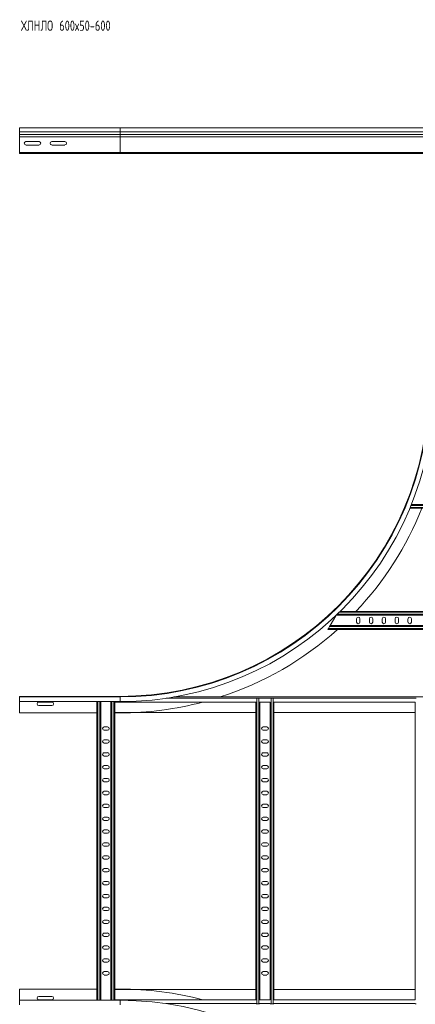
# Model space of a CAD drawing. Header units: millimetres. Extents: x -39 to 18998, y -9084 to 295.
# Tile 28 of 29: x 16808 to 17576, y -1814 to 97. Entities that reach past the tile are written whole.
import ezdxf

# ---------------------------------------------------------------- set-up
doc = ezdxf.new("R2010")
doc.units = ezdxf.units.MM
doc.styles.add('SLDTEXTSTYLE0', font='TXT', dxfattribs={"width": 0.7, "bigfont": 'bigfont'})

msp = doc.modelspace()

# ---------------------------------------------------------------- linework, layer by layer
at = {"color": 7, "linetype": 'Continuous', "lineweight": 15}
for p, q in [((17002.5, -113), (16807.5, -113)), ((16807.5, -113), (16807.5, -120.5)), ((17608.2, -113), (17002.5, -113)), ((16807.5, -120.5), (16807.5, -125.8)), ((16807.5, -125.8), (16807.5, -126.2)), ((16807.5, -126.2), (16807.5, -130.3)), ((16807.5, -130.3), (16807.5, -160.6)), ((16845.3, -139.8), (16819.8, -139.8)), ((16819.8, -146.3), (16845.3, -146.3)), ((16895.3, -139.8), (16869.8, -139.8)), ((16869.8, -146.3), (16895.3, -146.3)), ((16807.5, -160.6), (16807.5, -163)), ((17002.5, -163), (16807.5, -163)), ((17604.9, -163), (17002.5, -163)), ((18239.4, -851.4), (17565.7, -851.4)), ((18236.3, -843.9), (17568.8, -843.9)), ((17421.7, -1059.9), (17410.7, -1078.9)), ((18382.3, -1058.9), (17422.7, -1058.9)), ((18374.6, -1051.4), (17430.5, -1051.4)), ((17462.1, -1072.2), (17462.1, -1065.7)), ((17468.6, -1065.7), (17468.6, -1072.2)), ((17487.1, -1072.2), (17487.1, -1065.7)), ((17493.6, -1065.7), (17493.6, -1072.2)), ((17512.1, -1072.2), (17512.1, -1065.7)), ((17518.6, -1065.7), (17518.6, -1072.2)), ((17537.1, -1072.2), (17537.1, -1065.7)), ((17543.6, -1065.7), (17543.6, -1072.2)), ((17562.1, -1072.2), (17562.1, -1065.7)), ((17568.6, -1065.7), (17568.6, -1072.2)), ((17406.4, -1086.4), (17407.4, -1084.6)), ((18399.4, -1086.4), (17406.4, -1086.4)), ((17407.4, -1084.6), (17409.7, -1080.7)), ((17409.7, -1080.7), (17410.7, -1078.9)), ((18395.1, -1078.9), (17410.7, -1078.9)), ((17002.5, -1216.4), (16807.5, -1216.4)), ((16807.5, -1217.5), (16807.5, -1216.4)), ((17002.5, -1217.5), (16807.5, -1217.5)), ((16807.5, -1226.6), (16807.5, -1217.5)), ((18698, -1217.6), (17107.1, -1217.6)), ((17267.1, -1219.9), (17268.5, -1219.9)), ((17268.5, -1219.9), (17272.4, -1219.9)), ((17272.4, -1219.9), (17273.8, -1219.9)), ((17294.6, -1219.9), (17296, -1219.9)), ((17296, -1219.9), (17299.9, -1219.9)), ((17299.9, -1219.9), (17301.3, -1219.9)), ((17576.3, -1219.9), (17577.7, -1219.9)), ((16807.5, -1226.6), (17002.5, -1226.6)), ((16807.5, -1248.4), (16807.5, -1226.6)), ((16870.3, -1227.7), (16844.8, -1227.7)), ((16844.8, -1234.2), (16870.3, -1234.2)), ((16957.5, -1806.2), (16957.5, -1226.6)), ((16965, -1806.2), (16965, -1226.6)), ((16985, -1806.2), (16985, -1226.6)), ((16992.5, -1226.6), (16992.5, -1227.6)), ((16992.5, -1805.2), (16992.5, -1227.6)), ((17267.1, -1227.6), (16992.5, -1227.6)), ((17266.7, -1805.2), (17266.7, -1227.6)), ((17294.6, -1227.6), (17273.8, -1227.6)), ((17274.2, -1805.2), (17274.2, -1227.6)), ((17294.2, -1805.2), (17294.2, -1227.6)), ((17576.3, -1227.6), (17301.3, -1227.6)), ((17301.7, -1805.2), (17301.7, -1227.6)), ((17575.9, -1805.2), (17575.9, -1227.6)), ((16957.5, -1248.4), (16807.5, -1248.4)), ((17266.7, -1247.6), (16992.5, -1247.6)), ((17002.5, -1248.4), (16992.5, -1248.4)), ((17575.9, -1247.6), (17301.7, -1247.6)), ((16978.3, -1275.7), (16971.8, -1275.7)), ((17287.5, -1275.7), (17281, -1275.7)), ((16971.8, -1282.2), (16978.3, -1282.2)), ((17281, -1282.2), (17287.5, -1282.2)), ((16978.3, -1300.7), (16971.8, -1300.7)), ((16971.8, -1307.2), (16978.3, -1307.2)), ((17287.5, -1300.7), (17281, -1300.7)), ((17281, -1307.2), (17287.5, -1307.2)), ((16978.3, -1325.7), (16971.8, -1325.7)), ((16971.8, -1332.2), (16978.3, -1332.2)), ((17287.5, -1325.7), (17281, -1325.7)), ((17281, -1332.2), (17287.5, -1332.2)), ((16978.3, -1350.7), (16971.8, -1350.7)), ((17287.5, -1350.7), (17281, -1350.7)), ((16971.8, -1357.2), (16978.3, -1357.2)), ((16978.3, -1375.7), (16971.8, -1375.7)), ((17281, -1357.2), (17287.5, -1357.2)), ((17287.5, -1375.7), (17281, -1375.7)), ((16971.8, -1382.2), (16978.3, -1382.2)), ((17281, -1382.2), (17287.5, -1382.2)), ((16978.3, -1400.7), (16971.8, -1400.7)), ((16971.8, -1407.2), (16978.3, -1407.2)), ((17287.5, -1400.7), (17281, -1400.7)), ((17281, -1407.2), (17287.5, -1407.2)), ((16978.3, -1425.7), (16971.8, -1425.7)), ((16971.8, -1432.2), (16978.3, -1432.2)), ((17287.5, -1425.7), (17281, -1425.7)), ((17281, -1432.2), (17287.5, -1432.2)), ((16978.3, -1450.7), (16971.8, -1450.7)), ((17287.5, -1450.7), (17281, -1450.7)), ((16971.8, -1457.2), (16978.3, -1457.2)), ((17281, -1457.2), (17287.5, -1457.2)), ((16978.3, -1475.7), (16971.8, -1475.7)), ((16971.8, -1482.2), (16978.3, -1482.2)), ((17287.5, -1475.7), (17281, -1475.7)), ((17281, -1482.2), (17287.5, -1482.2)), ((16978.3, -1500.7), (16971.8, -1500.7)), ((16971.8, -1507.2), (16978.3, -1507.2)), ((17287.5, -1500.7), (17281, -1500.7)), ((17281, -1507.2), (17287.5, -1507.2)), ((16978.3, -1525.7), (16971.8, -1525.7)), ((17287.5, -1525.7), (17281, -1525.7)), ((16971.8, -1532.2), (16978.3, -1532.2)), ((17281, -1532.2), (17287.5, -1532.2)), ((16978.3, -1550.7), (16971.8, -1550.7)), ((16971.8, -1557.2), (16978.3, -1557.2)), ((17287.5, -1550.7), (17281, -1550.7)), ((17281, -1557.2), (17287.5, -1557.2)), ((16978.3, -1575.7), (16971.8, -1575.7)), ((16971.8, -1582.2), (16978.3, -1582.2)), ((17287.5, -1575.7), (17281, -1575.7)), ((17281, -1582.2), (17287.5, -1582.2)), ((16978.3, -1600.7), (16971.8, -1600.7)), ((17287.5, -1600.7), (17281, -1600.7)), ((16971.8, -1607.2), (16978.3, -1607.2)), ((17281, -1607.2), (17287.5, -1607.2)), ((16978.3, -1625.7), (16971.8, -1625.7)), ((16971.8, -1632.2), (16978.3, -1632.2)), ((17287.5, -1625.7), (17281, -1625.7)), ((17281, -1632.2), (17287.5, -1632.2)), ((16978.3, -1650.7), (16971.8, -1650.7)), ((16971.8, -1657.2), (16978.3, -1657.2)), ((17287.5, -1650.7), (17281, -1650.7)), ((17281, -1657.2), (17287.5, -1657.2)), ((16978.3, -1675.7), (16971.8, -1675.7)), ((17287.5, -1675.7), (17281, -1675.7)), ((16971.8, -1682.2), (16978.3, -1682.2)), ((16978.3, -1700.7), (16971.8, -1700.7)), ((17281, -1682.2), (17287.5, -1682.2)), ((17287.5, -1700.7), (17281, -1700.7)), ((16971.8, -1707.2), (16978.3, -1707.2)), ((17281, -1707.2), (17287.5, -1707.2)), ((16978.3, -1725.7), (16971.8, -1725.7)), ((16971.8, -1732.2), (16978.3, -1732.2)), ((17287.5, -1725.7), (17281, -1725.7)), ((17281, -1732.2), (17287.5, -1732.2)), ((16978.3, -1750.7), (16971.8, -1750.7)), ((16971.8, -1757.2), (16978.3, -1757.2)), ((17287.5, -1750.7), (17281, -1750.7)), ((17281, -1757.2), (17287.5, -1757.2)), ((16957.5, -1784.4), (16807.5, -1784.4)), ((16807.5, -1784.4), (16807.5, -1806.2)), ((17002.5, -1784.4), (16992.5, -1784.4)), ((16992.5, -1785.2), (17266.7, -1785.2)), ((17301.7, -1785.2), (17575.9, -1785.2)), ((17002.5, -1806.2), (16807.5, -1806.2)), ((16807.5, -1806.2), (16807.5, -1815.3)), ((16870.3, -1798.7), (16844.8, -1798.7)), ((16844.8, -1805.2), (16870.3, -1805.2)), ((16992.5, -1805.2), (17267.1, -1805.2)), ((16992.5, -1806.2), (16992.5, -1805.2)), ((17267.1, -1812.9), (17268.5, -1812.9)), ((17268.5, -1812.9), (17272.4, -1812.9)), ((17272.4, -1812.9), (17273.8, -1812.9)), ((17273.8, -1805.2), (17294.6, -1805.2)), ((17294.6, -1812.9), (17296, -1812.9)), ((17296, -1812.9), (17299.9, -1812.9)), ((17299.9, -1812.9), (17301.3, -1812.9)), ((17301.3, -1805.2), (17576.3, -1805.2)), ((17576.3, -1812.9), (17577.7, -1812.9))]:
    msp.add_line(p, q, dxfattribs=at)
at = {"color": 8, "linetype": 'Continuous', "lineweight": 0}
for p, q in [((17002.5, -113), (17002.5, -120.5)), ((17002.5, -120.5), (16807.5, -120.5)), ((17002.5, -125.8), (16807.5, -125.8)), ((17002.5, -126.2), (16807.5, -126.2)), ((17002.5, -130.3), (16807.5, -130.3)), ((17002.5, -120.5), (17002.5, -125.8)), ((17604.7, -120.5), (17002.5, -120.5)), ((17604.5, -125.8), (17002.5, -125.8)), ((17002.5, -125.8), (17002.5, -126.2)), ((17604.2, -126.2), (17002.5, -126.2)), ((17002.5, -126.2), (17002.5, -130.3)), ((17602.5, -130.3), (17002.5, -130.3)), ((17002.5, -130.3), (17002.5, -160.6)), ((17002.5, -160.6), (16807.5, -160.6)), ((17002.5, -160.6), (17002.5, -163)), ((17602.5, -160.6), (17002.5, -160.6)), ((18238.6, -849.6), (17566.4, -849.6)), ((18237, -845.7), (17568, -845.7)), ((18380.5, -1057.1), (17424.6, -1057.1)), ((18376.4, -1053.2), (17428.7, -1053.2)), ((18398.4, -1084.6), (17407.4, -1084.6)), ((18396.1, -1080.7), (17409.7, -1080.7)), ((17002.5, -1217.5), (17002.5, -1216.4)), ((17002.5, -1226.6), (17002.5, -1217.5)), ((17267.1, -1220), (17092.2, -1220)), ((17268.5, -1812.9), (17268.5, -1219.9)), ((17272.4, -1812.9), (17272.4, -1219.9)), ((17294.6, -1220), (17273.8, -1220)), ((17296, -1812.9), (17296, -1219.9)), ((17299.9, -1812.9), (17299.9, -1219.9)), ((17576.3, -1220), (17301.3, -1220)), ((16959.3, -1806.2), (16959.3, -1226.6)), ((16963.2, -1806.2), (16963.2, -1226.6)), ((16986.8, -1806.2), (16986.8, -1226.6)), ((16990.7, -1806.2), (16990.7, -1226.6)), ((17002.5, -1806.2), (17002.5, -1815.3)), ((17092.2, -1812.8), (17267.1, -1812.8)), ((17273.8, -1812.8), (17294.6, -1812.8)), ((17301.3, -1812.8), (17576.3, -1812.8))]:
    msp.add_line(p, q, dxfattribs=at)
at = {"color": 7, "linetype": 'Continuous', "lineweight": 15}
for centre, radius, start, end in [((16819.8, -143), 3.25, 90, 270), ((16845.3, -143), 3.25, 270, 90), ((16869.8, -143), 3.25, 90, 270), ((16895.3, -143), 3.25, 270, 90), ((17002.5, -616.4), 601.1, 270, 0), ((17002.5, -616.4), 610.2, 270, 0), ((17002.5, -616.4), 600, 270, 0), ((17002.5, -616.4), 632, 316.505, 338.1711), ((17465.4, -1065.7), 3.25, 0, 180), ((17490.4, -1065.7), 3.25, 0, 180), ((17515.4, -1065.7), 3.25, 0, 180), ((17540.4, -1065.7), 3.25, 0, 180), ((17565.4, -1065.7), 3.25, 0, 180), ((17002.5, -616.4), 632, 287.9612, 311.9549), ((17465.4, -1072.2), 3.25, 180, 0), ((17490.4, -1072.2), 3.25, 180, 0), ((17515.4, -1072.2), 3.25, 180, 0), ((17540.4, -1072.2), 3.25, 180, 0), ((17565.4, -1072.2), 3.25, 180, 0), ((16844.8, -1230.9), 3.25, 90, 270), ((16870.3, -1230.9), 3.25, 270, 90), ((17002.5, -616.4), 632, 270, 284.7404), ((16971.8, -1278.9), 3.25, 90, 270), ((16978.3, -1278.9), 3.25, 270, 90), ((17281, -1278.9), 3.25, 90, 270), ((17287.5, -1278.9), 3.25, 270, 90), ((16971.8, -1303.9), 3.25, 90, 270), ((16978.3, -1303.9), 3.25, 270, 90), ((17281, -1303.9), 3.25, 90, 270), ((17287.5, -1303.9), 3.25, 270, 90), ((16971.8, -1328.9), 3.25, 90, 270), ((16978.3, -1328.9), 3.25, 270, 90), ((17281, -1328.9), 3.25, 90, 270), ((17287.5, -1328.9), 3.25, 270, 90), ((16971.8, -1353.9), 3.25, 90, 270), ((16978.3, -1353.9), 3.25, 270, 90), ((17281, -1353.9), 3.25, 90, 270), ((17287.5, -1353.9), 3.25, 270, 90), ((16971.8, -1378.9), 3.25, 90, 270), ((16978.3, -1378.9), 3.25, 270, 90), ((17281, -1378.9), 3.25, 90, 270), ((17287.5, -1378.9), 3.25, 270, 90), ((16971.8, -1403.9), 3.25, 90, 270), ((16978.3, -1403.9), 3.25, 270, 90), ((17281, -1403.9), 3.25, 90, 270), ((17287.5, -1403.9), 3.25, 270, 90), ((16971.8, -1428.9), 3.25, 90, 270), ((16978.3, -1428.9), 3.25, 270, 90), ((17281, -1428.9), 3.25, 90, 270), ((17287.5, -1428.9), 3.25, 270, 90), ((16971.8, -1453.9), 3.25, 90, 270), ((16978.3, -1453.9), 3.25, 270, 90), ((17281, -1453.9), 3.25, 90, 270), ((17287.5, -1453.9), 3.25, 270, 90), ((16971.8, -1478.9), 3.25, 90, 270), ((16978.3, -1478.9), 3.25, 270, 90), ((17281, -1478.9), 3.25, 90, 270), ((17287.5, -1478.9), 3.25, 270, 90), ((16971.8, -1503.9), 3.25, 90, 270), ((16978.3, -1503.9), 3.25, 270, 90), ((17281, -1503.9), 3.25, 90, 270), ((17287.5, -1503.9), 3.25, 270, 90), ((16971.8, -1528.9), 3.25, 90, 270), ((16978.3, -1528.9), 3.25, 270, 90), ((17281, -1528.9), 3.25, 90, 270), ((17287.5, -1528.9), 3.25, 270, 90), ((16971.8, -1553.9), 3.25, 90, 270), ((16978.3, -1553.9), 3.25, 270, 90), ((17281, -1553.9), 3.25, 90, 270), ((17287.5, -1553.9), 3.25, 270, 90), ((16971.8, -1578.9), 3.25, 90, 270), ((16978.3, -1578.9), 3.25, 270, 90), ((17281, -1578.9), 3.25, 90, 270), ((17287.5, -1578.9), 3.25, 270, 90), ((16971.8, -1603.9), 3.25, 90, 270), ((16978.3, -1603.9), 3.25, 270, 90), ((17281, -1603.9), 3.25, 90, 270), ((17287.5, -1603.9), 3.25, 270, 90), ((16971.8, -1628.9), 3.25, 90, 270), ((16978.3, -1628.9), 3.25, 270, 90), ((17281, -1628.9), 3.25, 90, 270), ((17287.5, -1628.9), 3.25, 270, 90), ((16971.8, -1653.9), 3.25, 90, 270), ((16978.3, -1653.9), 3.25, 270, 90), ((17281, -1653.9), 3.25, 90, 270), ((17287.5, -1653.9), 3.25, 270, 90), ((16971.8, -1678.9), 3.25, 90, 270), ((16978.3, -1678.9), 3.25, 270, 90), ((17281, -1678.9), 3.25, 90, 270), ((17287.5, -1678.9), 3.25, 270, 90), ((16971.8, -1703.9), 3.25, 90, 270), ((16978.3, -1703.9), 3.25, 270, 90), ((17281, -1703.9), 3.25, 90, 270), ((17287.5, -1703.9), 3.25, 270, 90), ((16971.8, -1728.9), 3.25, 90, 270), ((16978.3, -1728.9), 3.25, 270, 90), ((17281, -1728.9), 3.25, 90, 270), ((17287.5, -1728.9), 3.25, 270, 90), ((16971.8, -1753.9), 3.25, 90, 270), ((16978.3, -1753.9), 3.25, 270, 90), ((17281, -1753.9), 3.25, 90, 270), ((17287.5, -1753.9), 3.25, 270, 90), ((17002.5, -2416.4), 632, 75.2596, 90), ((16844.8, -1801.9), 3.25, 90, 270), ((16870.3, -1801.9), 3.25, 270, 90), ((17002.5, -2416.4), 610.2, 0, 90)]:
    msp.add_arc(centre, radius, start, end, dxfattribs=at)

# ---------------------------------------------------------------- texts
at = {"color": 7, "linetype": 'Continuous', "lineweight": 0, "insert": (16810.2, 95.3), "char_height": 20, "attachment_point": 1, "style": 'SLDTEXTSTYLE0'}
msp.add_mtext('\\M+18456\\M+1844C\\M+1844E\\M+1844C\\M+1844F 600\\M+1848750-600', dxfattribs=at)

doc.saveas('drawing.dxf')
